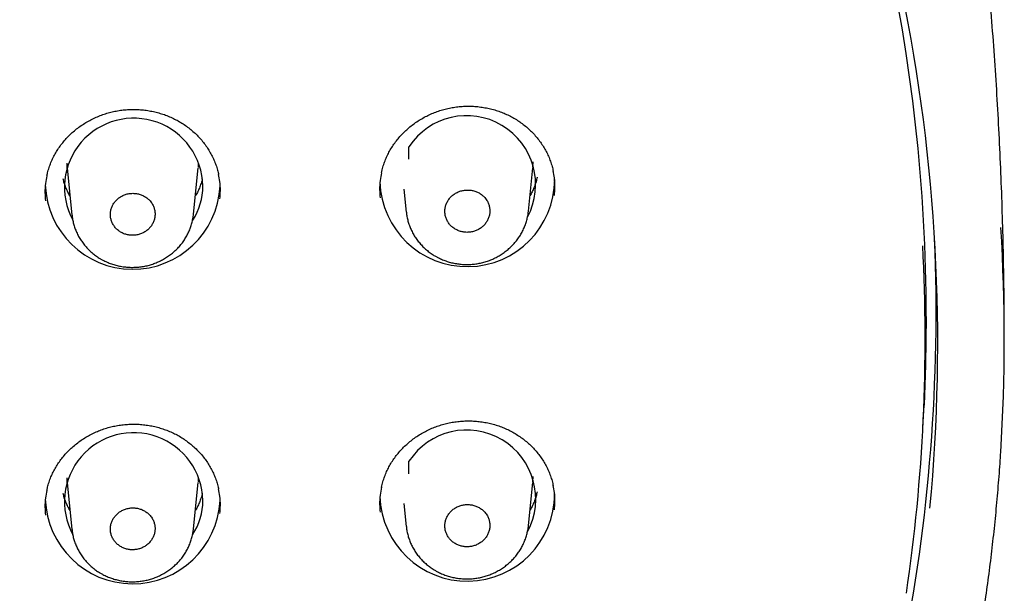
# Model space of a CAD drawing. Header units: millimetres. Extents: x 8 to 1095, y 12 to 2372.
# Tile 69 of 88: x 483 to 509, y 2249 to 2263. Entities that reach past the tile are written whole.
import ezdxf

# ---------------------------------------------------------------- set-up
doc = ezdxf.new("R2010")
doc.units = ezdxf.units.MM

msp = doc.modelspace()

# ---------------------------------------------------------------- linework, layer by layer
at = {"color": 7, "linetype": 'Continuous', "lineweight": 30}
for p, q in [((493.274, 2259.809), (493.274, 2260.133)), ((484.481, 2259.708), (484.485, 2259.624)), ((484.492, 2259.563), (484.486, 2259.624)), ((484.488, 2259.589), (484.613, 2258.377)), ((487.737, 2258.396), (487.859, 2259.589)), ((496.345, 2258.479), (496.459, 2259.589)), ((493.144, 2259.045), (493.205, 2258.454)), ((506.481, 2252.927), (506.51, 2253.492)), ((493.274, 2251.727), (493.274, 2252.052)), ((484.481, 2251.627), (484.485, 2251.543)), ((484.492, 2251.482), (484.486, 2251.543)), ((484.488, 2251.508), (484.613, 2250.295)), ((487.737, 2250.314), (487.859, 2251.508)), ((496.345, 2250.397), (496.459, 2251.508)), ((493.144, 2250.963), (493.205, 2250.373))]:
    msp.add_line(p, q, dxfattribs=at)
at = {"color": 7, "linetype": 'Continuous', "lineweight": 30, "flags": 128}
for points in [[(487.86, 2259.604), (487.861, 2259.614), (487.866, 2259.708)], [(496.46, 2259.604), (496.461, 2259.614), (496.467, 2259.742)], [(506.568, 2255.767), (506.551, 2254.525), (506.51, 2253.492)], [(487.86, 2251.522), (487.861, 2251.533), (487.866, 2251.627)], [(496.46, 2251.522), (496.461, 2251.533), (496.467, 2251.661)]]:
    msp.add_lwpolyline(points, dxfattribs=at)
at = {"color": 7, "linetype": 'Continuous', "lineweight": 30}
for centre, radius, start, end in [((461.536, 2255.724), 45.033, 0.0555, 25.1501), ((461.958, 2255.083), 44.905, 354.584, 11.614), ((486.199, 2259.086), 1.779, 1.2161, 208.2172), ((494.755, 2259.157), 1.774, 331.8017, 146.6314), ((494.772, 2259.297), 2.246, 181.7738, 359.9183), ((486.174, 2259.232), 2.248, 181.9087, 357.2519), ((486.356, 2259.128), 1.622, 326.9444, 359.8555), ((462.208, 2255.184), 46.366, 356.4091, 3.5487), ((461.613, 2255.899), 45.209, 334.9395, 2.3641), ((461.942, 2255.201), 44.598, 351.5648, 3.0675), ((494.757, 2251.078), 1.774, 331.6948, 146.7177), ((486.199, 2251.005), 1.779, 1.2156, 208.2281), ((494.772, 2251.215), 2.246, 181.7759, 359.9182), ((486.174, 2251.15), 2.248, 181.9204, 357.2516), ((486.355, 2251.047), 1.622, 326.9212, 359.8554)]:
    msp.add_arc(centre, radius, start, end, dxfattribs=at)
for points, knots in [([(508.574, 2255.184), (508.573, 2255.519), (508.571, 2256.189), (508.556, 2257.195), (508.532, 2258.202), (508.498, 2259.208), (508.455, 2260.213), (508.401, 2261.217), (508.339, 2262.221), (508.266, 2263.223), (508.185, 2264.223), (508.093, 2265.222), (508.02, 2265.961), (507.974, 2266.366), (507.966, 2266.439)], [0, 0, 0, 0, 0.088918, 0.178159, 0.267387, 0.356599, 0.445793, 0.534965, 0.624111, 0.71323, 0.802318, 0.891371, 0.980388, 1, 1, 1, 1]), ([(483.967, 2259.381), (483.973, 2259.409), (483.988, 2259.482), (484.024, 2259.599), (484.072, 2259.729), (484.129, 2259.856), (484.194, 2259.977), (484.268, 2260.095), (484.351, 2260.208), (484.441, 2260.317), (484.54, 2260.421), (484.646, 2260.519), (484.759, 2260.612), (484.878, 2260.697), (485.003, 2260.775), (485.132, 2260.844), (485.265, 2260.906), (485.401, 2260.958), (485.539, 2261.002), (485.68, 2261.037), (485.823, 2261.064), (485.969, 2261.082), (486.116, 2261.091), (486.264, 2261.091), (486.412, 2261.082), (486.559, 2261.064), (486.704, 2261.037), (486.847, 2261.002), (486.987, 2260.958), (487.122, 2260.906), (487.252, 2260.845), (487.378, 2260.777), (487.498, 2260.701), (487.614, 2260.618), (487.724, 2260.527), (487.828, 2260.429), (487.925, 2260.325), (488.015, 2260.215), (488.096, 2260.1), (488.17, 2259.98), (488.234, 2259.857), (488.29, 2259.73), (488.335, 2259.6), (488.365, 2259.496), (488.377, 2259.435), (488.381, 2259.418)], [0, 0, 0, 0, 0.014618, 0.038765, 0.062707, 0.086395, 0.109829, 0.133182, 0.156789, 0.180582, 0.204527, 0.228582, 0.252702, 0.276831, 0.300908, 0.324891, 0.348743, 0.372439, 0.39596, 0.419332, 0.442863, 0.46653, 0.490317, 0.5142, 0.538147, 0.562123, 0.586082, 0.609989, 0.633815, 0.657538, 0.681137, 0.704608, 0.728181, 0.751909, 0.775773, 0.799744, 0.823788, 0.847871, 0.871947, 0.895981, 0.919947, 0.943825, 0.967586, 0.991124, 1, 1, 1, 1]), ([(492.568, 2259.46), (492.573, 2259.486), (492.588, 2259.558), (492.623, 2259.673), (492.67, 2259.804), (492.727, 2259.93), (492.792, 2260.052), (492.866, 2260.17), (492.948, 2260.283), (493.039, 2260.393), (493.137, 2260.497), (493.243, 2260.596), (493.356, 2260.689), (493.474, 2260.775), (493.599, 2260.853), (493.728, 2260.923), (493.86, 2260.985), (493.996, 2261.038), (494.135, 2261.083), (494.276, 2261.119), (494.419, 2261.146), (494.564, 2261.164), (494.711, 2261.174), (494.859, 2261.175), (495.007, 2261.167), (495.154, 2261.149), (495.3, 2261.123), (495.442, 2261.089), (495.582, 2261.045), (495.717, 2260.994), (495.848, 2260.934), (495.973, 2260.866), (496.094, 2260.791), (496.21, 2260.708), (496.32, 2260.618), (496.424, 2260.521), (496.521, 2260.417), (496.611, 2260.307), (496.693, 2260.192), (496.767, 2260.073), (496.832, 2259.95), (496.887, 2259.823), (496.933, 2259.694), (496.964, 2259.588), (496.976, 2259.526), (496.979, 2259.508)], [0, 0, 0, 0, 0.013788, 0.037932, 0.061871, 0.085557, 0.108987, 0.132337, 0.155943, 0.179735, 0.203679, 0.227734, 0.251853, 0.275983, 0.300063, 0.324048, 0.347903, 0.371603, 0.395129, 0.418507, 0.442044, 0.465719, 0.489513, 0.513402, 0.537355, 0.561338, 0.585304, 0.609217, 0.633049, 0.65678, 0.680386, 0.703865, 0.727445, 0.751182, 0.775054, 0.799032, 0.823083, 0.847172, 0.871254, 0.895292, 0.919262, 0.943144, 0.966907, 0.990448, 1, 1, 1, 1]), ([(492.567, 2259.464), (492.554, 2259.397), (492.525, 2259.251), (492.514, 2259.035), (492.527, 2258.887), (492.533, 2258.819)], [0, 0, 0, 0, 0.314704, 0.682323, 1, 1, 1, 1]), ([(497.012, 2258.88), (497.018, 2258.951), (497.03, 2259.101), (497.018, 2259.313), (496.99, 2259.451), (496.978, 2259.512)], [0, 0, 0, 0, 0.334721, 0.709366, 1, 1, 1, 1]), ([(483.966, 2259.385), (483.954, 2259.319), (483.925, 2259.175), (483.913, 2258.959), (483.926, 2258.81), (483.933, 2258.741)], [0, 0, 0, 0, 0.309213, 0.677211, 1, 1, 1, 1]), ([(484.562, 2258.865), (484.544, 2258.898), (484.505, 2258.968), (484.456, 2259.078), (484.415, 2259.192), (484.395, 2259.269), (484.385, 2259.306)], [0, 0, 0, 0, 0.23514, 0.495209, 0.755773, 1, 1, 1, 1]), ([(487.962, 2259.31), (487.957, 2259.289), (487.943, 2259.228), (487.911, 2259.129), (487.863, 2259.014), (487.821, 2258.926), (487.792, 2258.879), (487.785, 2258.867)], [0, 0, 0, 0, 0.134399, 0.394923, 0.655112, 0.914899, 1, 1, 1, 1]), ([(488.413, 2258.79), (488.419, 2258.86), (488.431, 2259.008), (488.42, 2259.221), (488.392, 2259.36), (488.379, 2259.422)], [0, 0, 0, 0, 0.329029, 0.70379, 1, 1, 1, 1]), ([(496.567, 2259.347), (496.565, 2259.338), (496.556, 2259.289), (496.531, 2259.201), (496.49, 2259.084), (496.442, 2258.974), (496.404, 2258.906), (496.386, 2258.874)], [0, 0, 0, 0, 0.052357, 0.297332, 0.542038, 0.786399, 1, 1, 1, 1]), ([(486.619, 2258.74), (486.598, 2258.762), (486.555, 2258.807), (486.476, 2258.859), (486.389, 2258.9), (486.297, 2258.926), (486.2, 2258.937), (486.104, 2258.933), (486.008, 2258.914), (485.918, 2258.879), (485.835, 2258.831), (485.762, 2258.771), (485.699, 2258.7), (485.651, 2258.62), (485.618, 2258.534), (485.6, 2258.444), (485.599, 2258.352), (485.614, 2258.263), (485.645, 2258.176), (485.69, 2258.096), (485.75, 2258.024), (485.821, 2257.963), (485.903, 2257.914), (485.992, 2257.879), (486.087, 2257.859), (486.184, 2257.853), (486.281, 2257.863), (486.374, 2257.888), (486.462, 2257.928), (486.542, 2257.981), (486.611, 2258.046), (486.668, 2258.12), (486.711, 2258.203), (486.738, 2258.29), (486.75, 2258.381), (486.745, 2258.472), (486.724, 2258.561), (486.685, 2258.653), (486.643, 2258.709), (486.619, 2258.74)], [0, 0, 0, 0, 0.026464, 0.0536956, 0.0801596, 0.1073907, 0.1338602, 0.1610971, 0.1875716, 0.2148139, 0.2412888, 0.2685317, 0.2950021, 0.3222405, 0.3487035, 0.3759343, 0.4023903, 0.4296137, 0.4560662, 0.4832857, 0.5097395, 0.5369603, 0.5634199, 0.5906465, 0.6171138, 0.6443483, 0.6708218, 0.6980628, 0.7245381, 0.7517814, 0.7782536, 0.8054939, 0.8319593, 0.8591927, 0.8856506, 0.9128761, 0.9393292, 0.9665494, 1, 1, 1, 1]), ([(495.221, 2258.825), (495.2, 2258.847), (495.156, 2258.892), (495.077, 2258.945), (494.99, 2258.986), (494.896, 2259.012), (494.799, 2259.022), (494.702, 2259.018), (494.605, 2258.997), (494.515, 2258.963), (494.431, 2258.914), (494.357, 2258.853), (494.295, 2258.78), (494.247, 2258.7), (494.213, 2258.613), (494.196, 2258.523), (494.195, 2258.43), (494.21, 2258.34), (494.242, 2258.253), (494.288, 2258.173), (494.348, 2258.1), (494.42, 2258.04), (494.503, 2257.99), (494.592, 2257.956), (494.688, 2257.935), (494.785, 2257.93), (494.883, 2257.941), (494.977, 2257.967), (495.066, 2258.007), (495.146, 2258.061), (495.215, 2258.126), (495.272, 2258.201), (495.315, 2258.285), (495.343, 2258.373), (495.354, 2258.465), (495.349, 2258.557), (495.327, 2258.646), (495.288, 2258.739), (495.245, 2258.794), (495.221, 2258.825)], [0, 0, 0, 0, 0.026465, 0.053698, 0.080164, 0.107396, 0.13387, 0.161112, 0.187594, 0.214844, 0.241325, 0.268575, 0.295049, 0.32229, 0.348752, 0.375981, 0.402431, 0.429648, 0.456093, 0.483305, 0.509753, 0.536968, 0.563426, 0.590651, 0.617122, 0.644359, 0.67084, 0.698088, 0.72457, 0.751821, 0.778298, 0.805543, 0.832008, 0.859241, 0.885694, 0.912915, 0.939361, 0.966573, 1, 1, 1, 1]), ([(493.206, 2258.45), (493.207, 2258.441), (493.21, 2258.393), (493.226, 2258.307), (493.254, 2258.193), (493.292, 2258.083), (493.338, 2257.976), (493.394, 2257.871), (493.458, 2257.77), (493.531, 2257.675), (493.611, 2257.584), (493.699, 2257.5), (493.793, 2257.423), (493.874, 2257.367), (493.924, 2257.337), (493.938, 2257.328)], [0, 0, 0, 0, 0.01975, 0.10543, 0.189808, 0.273528, 0.35826, 0.443687, 0.529715, 0.616207, 0.703002, 0.7899, 0.876729, 0.963371, 1, 1, 1, 1]), ([(493.938, 2257.328), (493.959, 2257.316), (494.015, 2257.284), (494.11, 2257.239), (494.223, 2257.195), (494.34, 2257.159), (494.461, 2257.132), (494.584, 2257.114), (494.708, 2257.105), (494.833, 2257.106), (494.958, 2257.116), (495.081, 2257.135), (495.201, 2257.163), (495.317, 2257.2), (495.431, 2257.246), (495.541, 2257.301), (495.648, 2257.364), (495.749, 2257.435), (495.845, 2257.513), (495.935, 2257.599), (496.016, 2257.69), (496.089, 2257.787), (496.153, 2257.887), (496.209, 2257.992), (496.255, 2258.101), (496.294, 2258.214), (496.322, 2258.33), (496.339, 2258.419), (496.343, 2258.47), (496.343, 2258.481)], [0, 0, 0, 0, 0.023068, 0.061086, 0.099288, 0.137795, 0.176565, 0.21554, 0.254647, 0.293781, 0.332859, 0.37181, 0.410575, 0.448681, 0.486993, 0.525687, 0.564687, 0.603893, 0.643169, 0.682367, 0.721368, 0.760073, 0.798075, 0.835784, 0.87387, 0.912199, 0.950717, 0.989357, 1, 1, 1, 1]), ([(484.614, 2258.374), (484.616, 2258.358), (484.62, 2258.302), (484.639, 2258.209), (484.668, 2258.096), (484.708, 2257.987), (484.756, 2257.88), (484.813, 2257.776), (484.879, 2257.677), (484.953, 2257.582), (485.034, 2257.493), (485.123, 2257.41), (485.217, 2257.336), (485.291, 2257.286), (485.333, 2257.261), (485.342, 2257.255)], [0, 0, 0, 0, 0.036392, 0.122083, 0.206216, 0.290312, 0.375323, 0.461023, 0.547306, 0.634026, 0.72102, 0.808074, 0.895033, 0.976302, 1, 1, 1, 1]), ([(485.342, 2257.255), (485.364, 2257.243), (485.419, 2257.211), (485.514, 2257.166), (485.627, 2257.122), (485.743, 2257.086), (485.864, 2257.059), (485.986, 2257.041), (486.11, 2257.032), (486.235, 2257.033), (486.359, 2257.042), (486.482, 2257.061), (486.602, 2257.09), (486.718, 2257.127), (486.831, 2257.173), (486.941, 2257.227), (487.047, 2257.29), (487.148, 2257.361), (487.244, 2257.44), (487.332, 2257.525), (487.413, 2257.616), (487.486, 2257.713), (487.549, 2257.813), (487.604, 2257.918), (487.65, 2258.027), (487.688, 2258.139), (487.715, 2258.255), (487.731, 2258.341), (487.735, 2258.389), (487.735, 2258.397)], [0, 0, 0, 0, 0.023146, 0.061277, 0.099595, 0.138217, 0.177103, 0.216193, 0.255414, 0.29466, 0.333846, 0.372903, 0.411764, 0.449967, 0.488391, 0.527196, 0.566304, 0.605615, 0.644989, 0.68428, 0.723369, 0.762155, 0.800198, 0.838017, 0.876211, 0.914647, 0.953271, 0.992015, 1, 1, 1, 1]), ([(483.967, 2251.298), (483.973, 2251.326), (483.988, 2251.399), (484.023, 2251.515), (484.071, 2251.646), (484.128, 2251.772), (484.194, 2251.893), (484.268, 2252.01), (484.35, 2252.123), (484.441, 2252.231), (484.539, 2252.335), (484.646, 2252.433), (484.758, 2252.525), (484.878, 2252.61), (485.002, 2252.688), (485.131, 2252.758), (485.264, 2252.819), (485.4, 2252.871), (485.538, 2252.915), (485.679, 2252.95), (485.823, 2252.977), (485.968, 2252.994), (486.115, 2253.004), (486.263, 2253.004), (486.411, 2252.995), (486.558, 2252.977), (486.703, 2252.951), (486.846, 2252.916), (486.986, 2252.872), (487.121, 2252.82), (487.251, 2252.76), (487.377, 2252.692), (487.497, 2252.616), (487.613, 2252.533), (487.723, 2252.442), (487.827, 2252.345), (487.924, 2252.241), (488.014, 2252.132), (488.096, 2252.017), (488.169, 2251.897), (488.234, 2251.774), (488.289, 2251.647), (488.335, 2251.518), (488.365, 2251.414), (488.377, 2251.352), (488.381, 2251.335)], [0, 0, 0, 0, 0.014649, 0.03879, 0.062725, 0.086406, 0.109832, 0.133175, 0.156771, 0.180552, 0.204485, 0.228529, 0.252635, 0.276752, 0.300816, 0.324785, 0.348623, 0.372305, 0.395812, 0.419169, 0.442686, 0.466341, 0.490115, 0.513986, 0.537921, 0.561886, 0.585835, 0.609732, 0.633547, 0.657261, 0.68085, 0.704313, 0.727878, 0.751599, 0.775455, 0.799418, 0.823455, 0.847531, 0.871602, 0.895631, 0.919592, 0.943468, 0.967226, 0.990763, 1, 1, 1, 1]), ([(492.568, 2251.377), (492.573, 2251.403), (492.588, 2251.474), (492.622, 2251.589), (492.67, 2251.719), (492.727, 2251.846), (492.792, 2251.967), (492.865, 2252.084), (492.947, 2252.198), (493.038, 2252.307), (493.136, 2252.411), (493.242, 2252.51), (493.354, 2252.602), (493.473, 2252.688), (493.597, 2252.766), (493.726, 2252.836), (493.859, 2252.898), (493.995, 2252.951), (494.133, 2252.996), (494.274, 2253.031), (494.417, 2253.058), (494.563, 2253.077), (494.71, 2253.087), (494.858, 2253.088), (495.006, 2253.08), (495.153, 2253.063), (495.298, 2253.037), (495.441, 2253.002), (495.58, 2252.959), (495.716, 2252.908), (495.846, 2252.848), (495.972, 2252.781), (496.093, 2252.706), (496.208, 2252.623), (496.319, 2252.534), (496.423, 2252.437), (496.52, 2252.333), (496.61, 2252.224), (496.692, 2252.11), (496.766, 2251.991), (496.831, 2251.868), (496.887, 2251.741), (496.933, 2251.612), (496.964, 2251.507), (496.976, 2251.444), (496.98, 2251.425)], [0, 0, 0, 0, 0.013705, 0.037843, 0.061774, 0.085451, 0.108872, 0.13221, 0.155805, 0.179584, 0.203515, 0.227556, 0.251662, 0.275779, 0.299844, 0.323814, 0.347654, 0.371339, 0.394849, 0.418211, 0.441734, 0.465395, 0.489176, 0.513052, 0.536994, 0.560965, 0.584921, 0.608824, 0.632647, 0.656368, 0.679965, 0.703436, 0.72701, 0.750739, 0.774604, 0.798575, 0.82262, 0.846702, 0.870778, 0.894813, 0.918779, 0.942659, 0.966421, 0.98996, 1, 1, 1, 1]), ([(464.952, 2206.531), (465.076, 2206.552), (465.433, 2206.61), (466.024, 2206.714), (466.723, 2206.845), (467.42, 2206.986), (468.115, 2207.135), (468.808, 2207.293), (469.499, 2207.46), (470.187, 2207.636), (470.872, 2207.82), (471.555, 2208.014), (472.235, 2208.216), (472.912, 2208.426), (473.585, 2208.646), (474.256, 2208.874), (474.923, 2209.11), (475.587, 2209.355), (476.247, 2209.608), (476.903, 2209.87), (477.556, 2210.14), (478.204, 2210.419), (478.849, 2210.705), (479.489, 2211), (480.125, 2211.303), (480.756, 2211.614), (481.383, 2211.934), (482.006, 2212.261), (482.623, 2212.596), (483.236, 2212.939), (483.843, 2213.289), (484.446, 2213.648), (485.043, 2214.014), (485.635, 2214.388), (486.222, 2214.769), (486.802, 2215.158), (487.378, 2215.554), (487.947, 2215.957), (488.511, 2216.367), (489.068, 2216.785), (489.62, 2217.21), (490.165, 2217.642), (490.704, 2218.081), (491.237, 2218.526), (491.763, 2218.978), (492.283, 2219.438), (492.795, 2219.903), (493.302, 2220.375), (493.801, 2220.854), (494.293, 2221.339), (494.778, 2221.83), (495.257, 2222.327), (495.727, 2222.83), (496.191, 2223.34), (496.647, 2223.855), (497.096, 2224.376), (497.537, 2224.902), (497.971, 2225.434), (498.396, 2225.972), (498.814, 2226.515), (499.224, 2227.063), (499.626, 2227.617), (500.02, 2228.175), (500.406, 2228.739), (500.784, 2229.307), (501.154, 2229.881), (501.515, 2230.459), (501.868, 2231.041), (502.212, 2231.628), (502.548, 2232.219), (502.876, 2232.815), (503.194, 2233.414), (503.504, 2234.018), (503.806, 2234.625), (504.098, 2235.236), (504.382, 2235.851), (504.656, 2236.47), (504.922, 2237.092), (505.179, 2237.717), (505.427, 2238.346), (505.665, 2238.977), (505.895, 2239.612), (506.115, 2240.249), (506.326, 2240.89), (506.528, 2241.532), (506.72, 2242.178), (506.903, 2242.826), (507.077, 2243.476), (507.241, 2244.128), (507.396, 2244.782), (507.542, 2245.438), (507.678, 2246.096), (507.804, 2246.756), (507.921, 2247.417), (508.029, 2248.08), (508.126, 2248.743), (508.215, 2249.409), (508.293, 2250.075), (508.362, 2250.742), (508.421, 2251.41), (508.461, 2251.921), (508.478, 2252.211), (508.481, 2252.277)], [0, 0, 0, 0, 0.005349, 0.015472, 0.025594, 0.035717, 0.04584, 0.055963, 0.066085, 0.076208, 0.08633, 0.096453, 0.106575, 0.116698, 0.12682, 0.136943, 0.147065, 0.157187, 0.167309, 0.177432, 0.187554, 0.197676, 0.207798, 0.21792, 0.228041, 0.238163, 0.248285, 0.258407, 0.268528, 0.27865, 0.288771, 0.298892, 0.309014, 0.319135, 0.329256, 0.339377, 0.349498, 0.359618, 0.369739, 0.37986, 0.38998, 0.400101, 0.410221, 0.420341, 0.430461, 0.440581, 0.450701, 0.460821, 0.470941, 0.48106, 0.491179, 0.501299, 0.511418, 0.521537, 0.531656, 0.541775, 0.551893, 0.562012, 0.57213, 0.582249, 0.592367, 0.602485, 0.612603, 0.622721, 0.632838, 0.642956, 0.653073, 0.663191, 0.673308, 0.683425, 0.693542, 0.703659, 0.713775, 0.723892, 0.734008, 0.744125, 0.754241, 0.764357, 0.774473, 0.784589, 0.794704, 0.80482, 0.814936, 0.825051, 0.835166, 0.845282, 0.855397, 0.865512, 0.875627, 0.885742, 0.895857, 0.905972, 0.916086, 0.926201, 0.936315, 0.94643, 0.956544, 0.966659, 0.976773, 0.986888, 0.997002, 1, 1, 1, 1]), ([(488.413, 2250.71), (488.419, 2250.779), (488.431, 2250.927), (488.42, 2251.138), (488.392, 2251.277), (488.379, 2251.338)], [0, 0, 0, 0, 0.328041, 0.703533, 1, 1, 1, 1]), ([(492.567, 2251.381), (492.554, 2251.314), (492.525, 2251.169), (492.514, 2250.954), (492.527, 2250.807), (492.533, 2250.739)], [0, 0, 0, 0, 0.314194, 0.682259, 1, 1, 1, 1]), ([(497.012, 2250.8), (497.018, 2250.871), (497.03, 2251.02), (497.018, 2251.231), (496.99, 2251.369), (496.978, 2251.428)], [0, 0, 0, 0, 0.334888, 0.710267, 1, 1, 1, 1]), ([(483.966, 2251.302), (483.953, 2251.237), (483.925, 2251.094), (483.913, 2250.878), (483.926, 2250.73), (483.933, 2250.661)], [0, 0, 0, 0, 0.307641, 0.676157, 1, 1, 1, 1]), ([(484.562, 2250.784), (484.544, 2250.817), (484.505, 2250.886), (484.456, 2250.996), (484.415, 2251.11), (484.395, 2251.187), (484.385, 2251.225)], [0, 0, 0, 0, 0.23514, 0.495209, 0.755773, 1, 1, 1, 1]), ([(487.962, 2251.228), (487.957, 2251.208), (487.943, 2251.147), (487.911, 2251.048), (487.863, 2250.932), (487.821, 2250.845), (487.792, 2250.797), (487.785, 2250.786)], [0, 0, 0, 0, 0.134399, 0.394923, 0.655112, 0.914899, 1, 1, 1, 1]), ([(496.567, 2251.266), (496.565, 2251.257), (496.556, 2251.208), (496.531, 2251.12), (496.49, 2251.003), (496.442, 2250.893), (496.404, 2250.825), (496.386, 2250.793)], [0, 0, 0, 0, 0.052357, 0.297332, 0.542038, 0.786399, 1, 1, 1, 1]), ([(486.619, 2250.658), (486.598, 2250.68), (486.554, 2250.724), (486.476, 2250.777), (486.389, 2250.818), (486.297, 2250.844), (486.2, 2250.855), (486.103, 2250.85), (486.008, 2250.831), (485.918, 2250.797), (485.834, 2250.748), (485.761, 2250.688), (485.699, 2250.617), (485.651, 2250.538), (485.618, 2250.452), (485.6, 2250.362), (485.599, 2250.271), (485.614, 2250.181), (485.645, 2250.095), (485.691, 2250.015), (485.75, 2249.943), (485.822, 2249.883), (485.904, 2249.834), (485.993, 2249.799), (486.088, 2249.778), (486.184, 2249.773), (486.281, 2249.783), (486.374, 2249.808), (486.463, 2249.848), (486.542, 2249.901), (486.611, 2249.965), (486.668, 2250.04), (486.711, 2250.122), (486.738, 2250.209), (486.75, 2250.3), (486.745, 2250.391), (486.724, 2250.48), (486.685, 2250.572), (486.642, 2250.627), (486.619, 2250.658)], [0, 0, 0, 0, 0.02647, 0.0537078, 0.0801778, 0.1074152, 0.1338893, 0.161131, 0.1876062, 0.2148493, 0.2413207, 0.2685601, 0.2950243, 0.3222564, 0.3487133, 0.3759377, 0.4023904, 0.4296102, 0.4560635, 0.4832837, 0.5097423, 0.5369677, 0.5634338, 0.5906671, 0.6171398, 0.64438, 0.6708554, 0.6980987, 0.7245717, 0.7518128, 0.7782794, 0.805514, 0.831973, 0.8591996, 0.8856532, 0.9128739, 0.9393265, 0.9665459, 1, 1, 1, 1]), ([(495.221, 2250.743), (495.2, 2250.765), (495.156, 2250.81), (495.077, 2250.863), (494.989, 2250.903), (494.896, 2250.929), (494.798, 2250.94), (494.701, 2250.935), (494.605, 2250.914), (494.514, 2250.88), (494.43, 2250.831), (494.357, 2250.77), (494.295, 2250.698), (494.247, 2250.618), (494.213, 2250.531), (494.196, 2250.441), (494.195, 2250.348), (494.21, 2250.258), (494.242, 2250.171), (494.288, 2250.091), (494.349, 2250.02), (494.421, 2249.959), (494.503, 2249.91), (494.593, 2249.875), (494.689, 2249.855), (494.786, 2249.85), (494.884, 2249.861), (494.978, 2249.887), (495.066, 2249.927), (495.146, 2249.981), (495.216, 2250.046), (495.273, 2250.121), (495.316, 2250.205), (495.343, 2250.293), (495.354, 2250.384), (495.349, 2250.476), (495.327, 2250.565), (495.288, 2250.657), (495.245, 2250.713), (495.221, 2250.743)], [0, 0, 0, 0, 0.026473, 0.053714, 0.080187, 0.107428, 0.133908, 0.161155, 0.187638, 0.214889, 0.241366, 0.268611, 0.295077, 0.322311, 0.348764, 0.375985, 0.402431, 0.429643, 0.45609, 0.483302, 0.509757, 0.536977, 0.563444, 0.590677, 0.617155, 0.6444, 0.670883, 0.698134, 0.724613, 0.751861, 0.778331, 0.805568, 0.832025, 0.85925, 0.885697, 0.912912, 0.939357, 0.966569, 1, 1, 1, 1]), ([(493.206, 2250.37), (493.207, 2250.359), (493.211, 2250.31), (493.227, 2250.223), (493.255, 2250.109), (493.293, 2249.999), (493.34, 2249.892), (493.396, 2249.788), (493.46, 2249.688), (493.533, 2249.592), (493.614, 2249.502), (493.702, 2249.418), (493.796, 2249.342), (493.877, 2249.286), (493.926, 2249.256), (493.94, 2249.248)], [0, 0, 0, 0, 0.022646, 0.108111, 0.192261, 0.275792, 0.360337, 0.445579, 0.531424, 0.617735, 0.704352, 0.791078, 0.877738, 0.964216, 1, 1, 1, 1]), ([(493.94, 2249.248), (493.962, 2249.236), (494.017, 2249.204), (494.112, 2249.159), (494.225, 2249.115), (494.343, 2249.08), (494.463, 2249.053), (494.586, 2249.035), (494.711, 2249.026), (494.836, 2249.027), (494.96, 2249.037), (495.083, 2249.056), (495.203, 2249.085), (495.32, 2249.122), (495.433, 2249.168), (495.543, 2249.223), (495.65, 2249.286), (495.752, 2249.357), (495.847, 2249.435), (495.937, 2249.521), (496.018, 2249.612), (496.091, 2249.709), (496.155, 2249.81), (496.21, 2249.914), (496.256, 2250.023), (496.294, 2250.136), (496.323, 2250.251), (496.339, 2250.34), (496.343, 2250.389), (496.344, 2250.399)], [0, 0, 0, 0, 0.023081, 0.061139, 0.099384, 0.137933, 0.176747, 0.215765, 0.254915, 0.294091, 0.33321, 0.372201, 0.411005, 0.449148, 0.4875, 0.526235, 0.565273, 0.604516, 0.643826, 0.683057, 0.722088, 0.760818, 0.798836, 0.836568, 0.874677, 0.913026, 0.951563, 0.990219, 1, 1, 1, 1]), ([(484.614, 2250.294), (484.616, 2250.275), (484.621, 2250.218), (484.639, 2250.124), (484.67, 2250.011), (484.709, 2249.902), (484.758, 2249.796), (484.815, 2249.692), (484.881, 2249.593), (484.956, 2249.499), (485.038, 2249.41), (485.127, 2249.328), (485.22, 2249.254), (485.294, 2249.204), (485.336, 2249.18), (485.345, 2249.174)], [0, 0, 0, 0, 0.039946, 0.125359, 0.209201, 0.293055, 0.377816, 0.463267, 0.549303, 0.635779, 0.722531, 0.809348, 0.896074, 0.977142, 1, 1, 1, 1]), ([(485.345, 2249.174), (485.367, 2249.162), (485.422, 2249.13), (485.517, 2249.086), (485.63, 2249.042), (485.747, 2249.006), (485.867, 2248.98), (485.99, 2248.962), (486.114, 2248.953), (486.239, 2248.954), (486.363, 2248.964), (486.486, 2248.983), (486.605, 2249.012), (486.721, 2249.049), (486.834, 2249.095), (486.944, 2249.15), (487.05, 2249.213), (487.151, 2249.284), (487.247, 2249.363), (487.335, 2249.448), (487.416, 2249.539), (487.488, 2249.636), (487.551, 2249.736), (487.605, 2249.841), (487.651, 2249.95), (487.689, 2250.062), (487.716, 2250.178), (487.731, 2250.263), (487.735, 2250.309), (487.735, 2250.316)], [0, 0, 0, 0, 0.023166, 0.06135, 0.099722, 0.1384, 0.177342, 0.216488, 0.255765, 0.295065, 0.334306, 0.373417, 0.41233, 0.450584, 0.489061, 0.527919, 0.567079, 0.606441, 0.645863, 0.6852, 0.724331, 0.763156, 0.801227, 0.839083, 0.877313, 0.915782, 0.954437, 0.99321, 1, 1, 1, 1])]:
    msp.add_open_spline(points, degree=3, knots=knots, dxfattribs=at)

doc.saveas('drawing.dxf')
